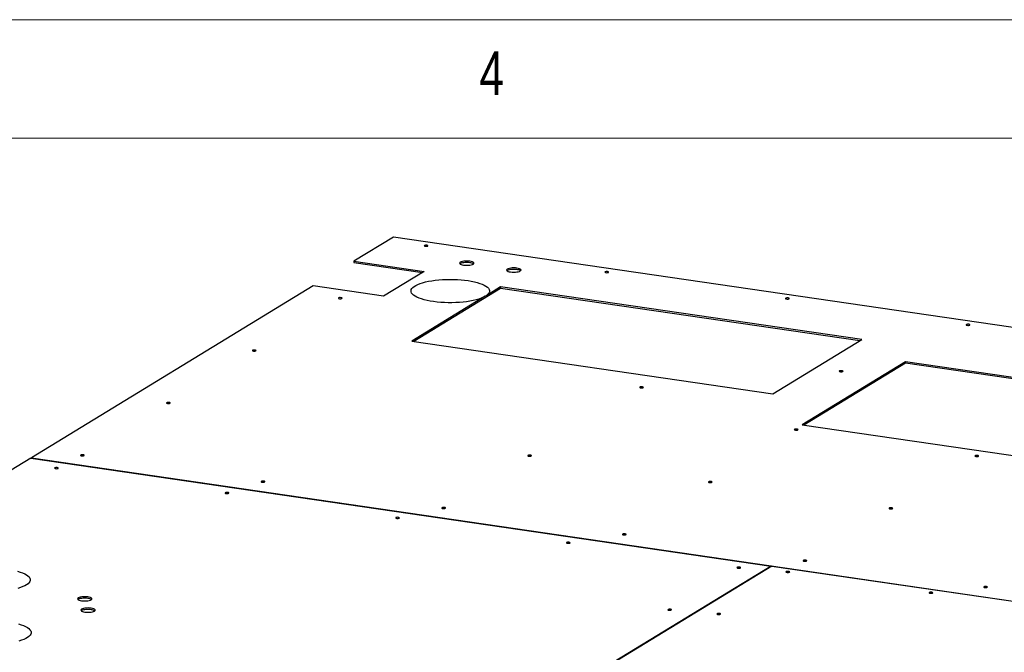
# Model space of a CAD drawing. Header units: millimetres. Extents: x 5 to 589, y 5 to 415.
# Tile 32 of 85: x 152 to 193, y 388 to 415. Entities that reach past the tile are written whole.
import ezdxf

# ---------------------------------------------------------------- set-up
doc = ezdxf.new("R2010")
doc.units = ezdxf.units.MM
doc.layers.add('NOTES', color=6, linetype='Continuous')
doc.layers.add('TRAIT-FORT', color=4, linetype='Continuous', lineweight=25)
doc.styles.add('SLDTEXTSTYLE0', font='TXT', dxfattribs={"width": 0.75})

msp = doc.modelspace()

# ---------------------------------------------------------------- linework, layer by layer
at = {"color": 7, "linetype": 'Continuous', "lineweight": 18}
for p, q in [((589, 415), (5, 415)), ((584, 410), (10, 410))]:
    msp.add_line(p, q, dxfattribs=at)
at = {"layer": 'TRAIT-FORT', "color": 4, "linetype": 'Continuous', "lineweight": 25}
for p, q in [((167.531, 405.811), (165.869, 404.797)), ((215.967, 398.741), (167.531, 405.811)), ((165.869, 404.797), (168.838, 404.364)), ((165.869, 404.797), (165.869, 404.735)), ((165.869, 404.735), (168.755, 404.313)), ((168.838, 404.364), (167.119, 403.315)), ((164.151, 403.749), (152.246, 396.487)), ((167.119, 403.315), (164.151, 403.749)), ((172.06, 403.707), (171.431, 403.323)), ((187.309, 401.481), (172.06, 403.707)), ((172.06, 403.707), (172.06, 403.644)), ((171.41, 403.31), (168.311, 401.42)), ((172.06, 403.644), (168.393, 401.408)), ((171.431, 403.323), (171.41, 403.31)), ((187.227, 401.43), (172.06, 403.644)), ((168.311, 401.42), (183.56, 399.193)), ((183.56, 399.193), (187.309, 401.481)), ((189.153, 400.543), (184.788, 397.88)), ((189.153, 400.48), (184.87, 397.868)), ((209.072, 397.635), (189.153, 400.543)), ((189.153, 400.543), (189.153, 400.48)), ((208.989, 397.585), (189.153, 400.48)), ((184.788, 397.88), (204.707, 394.972)), ((152.228, 396.476), (146.222, 392.812)), ((152.228, 396.476), (183.477, 391.915)), ((152.246, 396.487), (152.246, 396.474)), ((152.246, 396.487), (200.681, 389.416)), ((183.477, 391.915), (148.17, 370.377)), ((183.512, 391.909), (148.205, 370.372)), ((183.477, 391.915), (183.477, 391.888)), ((183.512, 391.909), (200.664, 389.406))]:
    msp.add_line(p, q, dxfattribs=at)
at = {"layer": 'TRAIT-FORT', "color": 4, "linetype": 'Continuous', "lineweight": 25, "flags": 128}
for points in [[(168.949, 405.467), (168.92, 405.469), (168.89, 405.468), (168.863, 405.463), (168.845, 405.456), (168.837, 405.447), (168.841, 405.438), (168.856, 405.43), (168.881, 405.425), (168.91, 405.423), (168.94, 405.424), (168.967, 405.428), (168.985, 405.436), (168.993, 405.444), (168.989, 405.453), (168.974, 405.461), (168.949, 405.467)], [(170.766, 404.792), (170.701, 404.799), (170.634, 404.801), (170.566, 404.799), (170.501, 404.792), (170.444, 404.782), (170.395, 404.767), (170.358, 404.75), (170.336, 404.731), (170.328, 404.711), (170.335, 404.691), (170.357, 404.671), (170.393, 404.654), (170.441, 404.64), (170.498, 404.629), (170.562, 404.622), (170.63, 404.62), (170.698, 404.622), (170.762, 404.628), (170.82, 404.639), (170.869, 404.653), (170.905, 404.67), (170.928, 404.69), (170.936, 404.71), (170.929, 404.73), (170.907, 404.749), (170.871, 404.766), (170.823, 404.781), (170.766, 404.792)], [(170.766, 404.73), (170.701, 404.736), (170.634, 404.739), (170.566, 404.737), (170.501, 404.73), (170.444, 404.719), (170.395, 404.705), (170.358, 404.688), (170.346, 404.679)], [(172.75, 404.502), (172.686, 404.509), (172.618, 404.511), (172.55, 404.509), (172.486, 404.503), (172.428, 404.492), (172.379, 404.478), (172.343, 404.461), (172.32, 404.441), (172.312, 404.421), (172.319, 404.401), (172.341, 404.382), (172.377, 404.365), (172.425, 404.35), (172.483, 404.339), (172.547, 404.332), (172.614, 404.33), (172.682, 404.332), (172.747, 404.339), (172.805, 404.349), (172.853, 404.364), (172.89, 404.381), (172.913, 404.4), (172.921, 404.42), (172.913, 404.44), (172.891, 404.46), (172.855, 404.477), (172.807, 404.491), (172.75, 404.502)], [(172.75, 404.44), (172.686, 404.447), (172.618, 404.449), (172.55, 404.447), (172.486, 404.44), (172.428, 404.43), (172.379, 404.415), (172.343, 404.398), (172.33, 404.39)], [(176.577, 404.353), (176.547, 404.356), (176.517, 404.355), (176.49, 404.35), (176.472, 404.343), (176.464, 404.334), (176.468, 404.325), (176.484, 404.317), (176.508, 404.311), (176.537, 404.309), (176.568, 404.31), (176.594, 404.315), (176.613, 404.322), (176.62, 404.331), (176.616, 404.34), (176.601, 404.348), (176.577, 404.353)], [(171.41, 403.31), (171.331, 403.269), (171.239, 403.23), (171.136, 403.194), (171.021, 403.161), (170.896, 403.132), (170.762, 403.106), (170.62, 403.084), (170.472, 403.066), (170.319, 403.053), (170.163, 403.044), (170.004, 403.04), (169.845, 403.04), (169.686, 403.045), (169.53, 403.054), (169.377, 403.068), (169.23, 403.086), (169.089, 403.108), (168.956, 403.135), (168.832, 403.164), (168.718, 403.198), (168.615, 403.234), (168.525, 403.273), (168.447, 403.315), (168.384, 403.358), (168.334, 403.404), (168.3, 403.45), (168.28, 403.497), (168.276, 403.545), (168.287, 403.592), (168.313, 403.639), (168.355, 403.685), (168.411, 403.729), (168.481, 403.772), (168.564, 403.812), (168.66, 403.85), (168.768, 403.885), (168.886, 403.917), (169.015, 403.945), (169.152, 403.97), (169.296, 403.99), (169.445, 404.006), (169.6, 404.018), (169.757, 404.025), (169.916, 404.028), (170.076, 404.026), (170.233, 404.019), (170.389, 404.009), (170.539, 403.993), (170.685, 403.974), (170.823, 403.95), (170.953, 403.923), (171.074, 403.891), (171.184, 403.857), (171.282, 403.82), (171.368, 403.78), (171.441, 403.737), (171.5, 403.693), (171.544, 403.648), (171.573, 403.601), (171.587, 403.553), (171.586, 403.506), (171.57, 403.459), (171.538, 403.412), (171.491, 403.367), (171.431, 403.323)], [(165.321, 403.253), (165.291, 403.256), (165.261, 403.254), (165.235, 403.25), (165.216, 403.243), (165.208, 403.234), (165.212, 403.225), (165.228, 403.217), (165.252, 403.211), (165.282, 403.209), (165.312, 403.21), (165.338, 403.215), (165.357, 403.222), (165.365, 403.231), (165.361, 403.24), (165.345, 403.248), (165.321, 403.253)], [(184.204, 403.24), (184.174, 403.242), (184.144, 403.241), (184.118, 403.237), (184.099, 403.229), (184.091, 403.22), (184.095, 403.211), (184.111, 403.204), (184.135, 403.198), (184.165, 403.196), (184.195, 403.197), (184.221, 403.202), (184.24, 403.209), (184.248, 403.218), (184.243, 403.227), (184.228, 403.234), (184.204, 403.24)], [(191.831, 402.127), (191.802, 402.129), (191.771, 402.128), (191.745, 402.123), (191.726, 402.116), (191.719, 402.107), (191.723, 402.098), (191.738, 402.09), (191.762, 402.085), (191.792, 402.082), (191.822, 402.084), (191.848, 402.088), (191.867, 402.095), (191.875, 402.104), (191.871, 402.113), (191.855, 402.121), (191.831, 402.127)], [(161.692, 401.04), (161.663, 401.042), (161.633, 401.041), (161.606, 401.036), (161.588, 401.029), (161.58, 401.02), (161.584, 401.011), (161.599, 401.003), (161.624, 400.998), (161.653, 400.996), (161.683, 400.997), (161.71, 401.001), (161.728, 401.009), (161.736, 401.017), (161.732, 401.026), (161.717, 401.034), (161.692, 401.04)], [(186.474, 400.166), (186.444, 400.168), (186.414, 400.167), (186.387, 400.162), (186.369, 400.155), (186.361, 400.146), (186.365, 400.137), (186.381, 400.129), (186.405, 400.124), (186.434, 400.121), (186.465, 400.122), (186.491, 400.127), (186.509, 400.134), (186.517, 400.143), (186.513, 400.152), (186.498, 400.16), (186.474, 400.166)], [(178.044, 399.483), (178.015, 399.485), (177.985, 399.484), (177.958, 399.479), (177.94, 399.472), (177.932, 399.463), (177.936, 399.454), (177.951, 399.446), (177.976, 399.441), (178.005, 399.438), (178.035, 399.44), (178.062, 399.444), (178.08, 399.451), (178.088, 399.46), (178.084, 399.469), (178.069, 399.477), (178.044, 399.483)], [(158.064, 398.826), (158.034, 398.829), (158.004, 398.828), (157.978, 398.823), (157.959, 398.816), (157.951, 398.807), (157.955, 398.798), (157.971, 398.79), (157.995, 398.785), (158.025, 398.782), (158.055, 398.783), (158.081, 398.788), (158.1, 398.795), (158.108, 398.804), (158.103, 398.813), (158.088, 398.821), (158.064, 398.826)], [(184.574, 397.7), (184.544, 397.702), (184.514, 397.701), (184.488, 397.696), (184.469, 397.689), (184.461, 397.68), (184.466, 397.671), (184.481, 397.663), (184.505, 397.658), (184.535, 397.655), (184.565, 397.657), (184.591, 397.661), (184.61, 397.668), (184.618, 397.677), (184.614, 397.686), (184.598, 397.694), (184.574, 397.7)], [(154.435, 396.613), (154.406, 396.615), (154.375, 396.614), (154.349, 396.61), (154.331, 396.602), (154.323, 396.593), (154.327, 396.584), (154.342, 396.577), (154.366, 396.571), (154.396, 396.569), (154.426, 396.57), (154.453, 396.575), (154.471, 396.582), (154.479, 396.591), (154.475, 396.6), (154.459, 396.607), (154.435, 396.613)], [(173.318, 396.6), (173.289, 396.602), (173.258, 396.601), (173.232, 396.596), (173.213, 396.589), (173.206, 396.58), (173.21, 396.571), (173.225, 396.563), (173.249, 396.558), (173.279, 396.555), (173.309, 396.557), (173.336, 396.561), (173.354, 396.568), (173.362, 396.577), (173.358, 396.586), (173.342, 396.594), (173.318, 396.6)], [(192.201, 396.586), (192.172, 396.589), (192.141, 396.587), (192.115, 396.583), (192.096, 396.576), (192.089, 396.567), (192.093, 396.558), (192.108, 396.55), (192.132, 396.544), (192.162, 396.542), (192.192, 396.543), (192.219, 396.548), (192.237, 396.555), (192.245, 396.564), (192.241, 396.573), (192.225, 396.581), (192.201, 396.586)], [(153.338, 396.072), (153.308, 396.075), (153.278, 396.074), (153.252, 396.069), (153.233, 396.062), (153.225, 396.053), (153.23, 396.044), (153.245, 396.036), (153.269, 396.031), (153.299, 396.028), (153.329, 396.029), (153.355, 396.034), (153.374, 396.041), (153.382, 396.05), (153.378, 396.059), (153.362, 396.067), (153.338, 396.072)], [(162.062, 395.5), (162.033, 395.502), (162.003, 395.501), (161.976, 395.496), (161.958, 395.489), (161.95, 395.48), (161.954, 395.471), (161.969, 395.463), (161.994, 395.458), (162.023, 395.455), (162.053, 395.457), (162.08, 395.461), (162.098, 395.468), (162.106, 395.477), (162.102, 395.486), (162.087, 395.494), (162.062, 395.5)], [(180.945, 395.486), (180.916, 395.489), (180.886, 395.487), (180.859, 395.483), (180.841, 395.476), (180.833, 395.467), (180.837, 395.458), (180.852, 395.45), (180.877, 395.444), (180.906, 395.442), (180.936, 395.443), (180.963, 395.448), (180.981, 395.455), (180.989, 395.464), (180.985, 395.473), (180.97, 395.481), (180.945, 395.486)], [(160.541, 395.021), (160.512, 395.023), (160.481, 395.022), (160.455, 395.018), (160.436, 395.01), (160.429, 395.001), (160.433, 394.992), (160.448, 394.985), (160.472, 394.979), (160.502, 394.977), (160.532, 394.978), (160.559, 394.983), (160.577, 394.99), (160.585, 394.999), (160.581, 395.008), (160.565, 395.015), (160.541, 395.021)], [(169.69, 394.386), (169.66, 394.389), (169.63, 394.387), (169.603, 394.383), (169.585, 394.376), (169.577, 394.367), (169.581, 394.358), (169.597, 394.35), (169.621, 394.344), (169.65, 394.342), (169.681, 394.343), (169.707, 394.348), (169.726, 394.355), (169.733, 394.364), (169.729, 394.373), (169.714, 394.381), (169.69, 394.386)], [(188.573, 394.373), (188.543, 394.375), (188.513, 394.374), (188.486, 394.369), (188.468, 394.362), (188.46, 394.353), (188.464, 394.344), (188.48, 394.336), (188.504, 394.331), (188.533, 394.329), (188.564, 394.33), (188.59, 394.334), (188.609, 394.342), (188.616, 394.35), (188.612, 394.359), (188.597, 394.367), (188.573, 394.373)], [(167.744, 393.969), (167.715, 393.972), (167.684, 393.971), (167.658, 393.966), (167.639, 393.959), (167.632, 393.95), (167.636, 393.941), (167.651, 393.933), (167.675, 393.928), (167.705, 393.925), (167.735, 393.926), (167.762, 393.931), (167.78, 393.938), (167.788, 393.947), (167.784, 393.956), (167.768, 393.964), (167.744, 393.969)], [(174.947, 392.918), (174.918, 392.92), (174.887, 392.919), (174.861, 392.915), (174.843, 392.907), (174.835, 392.898), (174.839, 392.889), (174.854, 392.882), (174.879, 392.876), (174.908, 392.874), (174.938, 392.875), (174.965, 392.88), (174.983, 392.887), (174.991, 392.896), (174.987, 392.905), (174.972, 392.912), (174.947, 392.918)], [(177.317, 393.273), (177.287, 393.275), (177.257, 393.274), (177.231, 393.269), (177.212, 393.262), (177.204, 393.253), (177.208, 393.244), (177.224, 393.236), (177.248, 393.231), (177.278, 393.229), (177.308, 393.23), (177.334, 393.234), (177.353, 393.242), (177.361, 393.25), (177.356, 393.259), (177.341, 393.267), (177.317, 393.273)], [(184.944, 392.159), (184.914, 392.162), (184.884, 392.161), (184.858, 392.156), (184.839, 392.149), (184.832, 392.14), (184.836, 392.131), (184.851, 392.123), (184.875, 392.117), (184.905, 392.115), (184.935, 392.116), (184.961, 392.121), (184.98, 392.128), (184.988, 392.137), (184.984, 392.146), (184.968, 392.154), (184.944, 392.159)], [(151.665, 391.694), (151.777, 391.66), (151.878, 391.622), (151.966, 391.583), (152.041, 391.54), (152.102, 391.496), (152.149, 391.451), (152.18, 391.404), (152.196, 391.356), (152.197, 391.309), (152.182, 391.261), (152.152, 391.214), (152.107, 391.168), (152.047, 391.124), (151.974, 391.082), (151.887, 391.042), (151.787, 391.004), (151.676, 390.97)], [(182.15, 391.867), (182.121, 391.869), (182.091, 391.868), (182.064, 391.863), (182.046, 391.856), (182.038, 391.847), (182.042, 391.838), (182.057, 391.83), (182.082, 391.825), (182.111, 391.822), (182.141, 391.823), (182.168, 391.828), (182.186, 391.835), (182.194, 391.844), (182.19, 391.853), (182.175, 391.861), (182.15, 391.867)], [(184.222, 391.686), (184.193, 391.689), (184.162, 391.688), (184.136, 391.683), (184.118, 391.676), (184.11, 391.667), (184.114, 391.658), (184.129, 391.65), (184.154, 391.645), (184.183, 391.642), (184.213, 391.643), (184.24, 391.648), (184.258, 391.655), (184.266, 391.664), (184.262, 391.673), (184.247, 391.681), (184.222, 391.686)], [(190.262, 390.805), (190.232, 390.807), (190.202, 390.806), (190.176, 390.801), (190.157, 390.794), (190.149, 390.785), (190.153, 390.776), (190.169, 390.768), (190.193, 390.763), (190.223, 390.761), (190.253, 390.762), (190.279, 390.766), (190.298, 390.774), (190.306, 390.782), (190.301, 390.791), (190.286, 390.799), (190.262, 390.805)], [(192.571, 391.046), (192.542, 391.048), (192.511, 391.047), (192.485, 391.043), (192.467, 391.035), (192.459, 391.027), (192.463, 391.017), (192.478, 391.01), (192.502, 391.004), (192.532, 391.002), (192.562, 391.003), (192.589, 391.008), (192.607, 391.015), (192.615, 391.024), (192.611, 391.033), (192.596, 391.04), (192.571, 391.046)], [(154.635, 390.61), (154.571, 390.617), (154.504, 390.619), (154.436, 390.617), (154.371, 390.61), (154.313, 390.6), (154.265, 390.585), (154.228, 390.568), (154.205, 390.549), (154.197, 390.529), (154.205, 390.509), (154.227, 390.49), (154.263, 390.472), (154.311, 390.458), (154.368, 390.447), (154.432, 390.44), (154.5, 390.438), (154.568, 390.44), (154.632, 390.446), (154.69, 390.457), (154.739, 390.471), (154.775, 390.488), (154.798, 390.508), (154.806, 390.528), (154.799, 390.548), (154.777, 390.567), (154.741, 390.585), (154.693, 390.599), (154.635, 390.61)], [(154.635, 390.548), (154.571, 390.555), (154.504, 390.557), (154.436, 390.555), (154.371, 390.548), (154.313, 390.537), (154.265, 390.523), (154.228, 390.506), (154.216, 390.497)], [(154.773, 390.131), (154.709, 390.138), (154.641, 390.141), (154.574, 390.139), (154.509, 390.132), (154.451, 390.121), (154.403, 390.107), (154.366, 390.09), (154.343, 390.071), (154.335, 390.051), (154.342, 390.03), (154.365, 390.011), (154.401, 389.994), (154.448, 389.979), (154.506, 389.968), (154.57, 389.962), (154.638, 389.959), (154.706, 389.961), (154.77, 389.968), (154.828, 389.979), (154.876, 389.993), (154.913, 390.01), (154.936, 390.029), (154.944, 390.049), (154.937, 390.07), (154.915, 390.089), (154.879, 390.106), (154.831, 390.121), (154.773, 390.131)], [(154.773, 390.069), (154.709, 390.076), (154.641, 390.078), (154.574, 390.076), (154.509, 390.07), (154.451, 390.059), (154.403, 390.045), (154.366, 390.028), (154.354, 390.019)], [(179.234, 390.087), (179.204, 390.09), (179.174, 390.089), (179.148, 390.084), (179.129, 390.077), (179.121, 390.068), (179.126, 390.059), (179.141, 390.051), (179.165, 390.046), (179.195, 390.043), (179.225, 390.044), (179.251, 390.049), (179.27, 390.056), (179.278, 390.065), (179.274, 390.074), (179.258, 390.082), (179.234, 390.087)], [(181.306, 389.907), (181.276, 389.91), (181.246, 389.909), (181.22, 389.904), (181.201, 389.897), (181.193, 389.888), (181.197, 389.879), (181.213, 389.871), (181.237, 389.865), (181.267, 389.863), (181.297, 389.864), (181.323, 389.869), (181.342, 389.876), (181.35, 389.885), (181.345, 389.894), (181.33, 389.902), (181.306, 389.907)], [(151.701, 389.466), (151.814, 389.432), (151.914, 389.395), (152.003, 389.355), (152.078, 389.313), (152.139, 389.269), (152.185, 389.223), (152.217, 389.176), (152.233, 389.129), (152.234, 389.081), (152.219, 389.033), (152.189, 388.986), (152.144, 388.941), (152.084, 388.896), (152.01, 388.854), (151.923, 388.814), (151.823, 388.777), (151.712, 388.742)]]:
    msp.add_lwpolyline(points, dxfattribs=at)
at = {"layer": 'TRAIT-FORT', "color": 4, "linetype": 'Continuous', "lineweight": 25}
for centre in [(170.745, 404.411), (172.729, 404.122), (154.614, 390.229), (154.752, 389.751)]:
    msp.add_arc(centre, 0.319, 57.0958, 86.2281, dxfattribs=at)

# ---------------------------------------------------------------- texts
at = {"layer": 'NOTES', "color": 211, "insert": (171.167, 413.668), "char_height": 1.852, "attachment_point": 1, "style": 'SLDTEXTSTYLE0'}
msp.add_mtext('4', dxfattribs=at)

doc.saveas('drawing.dxf')
